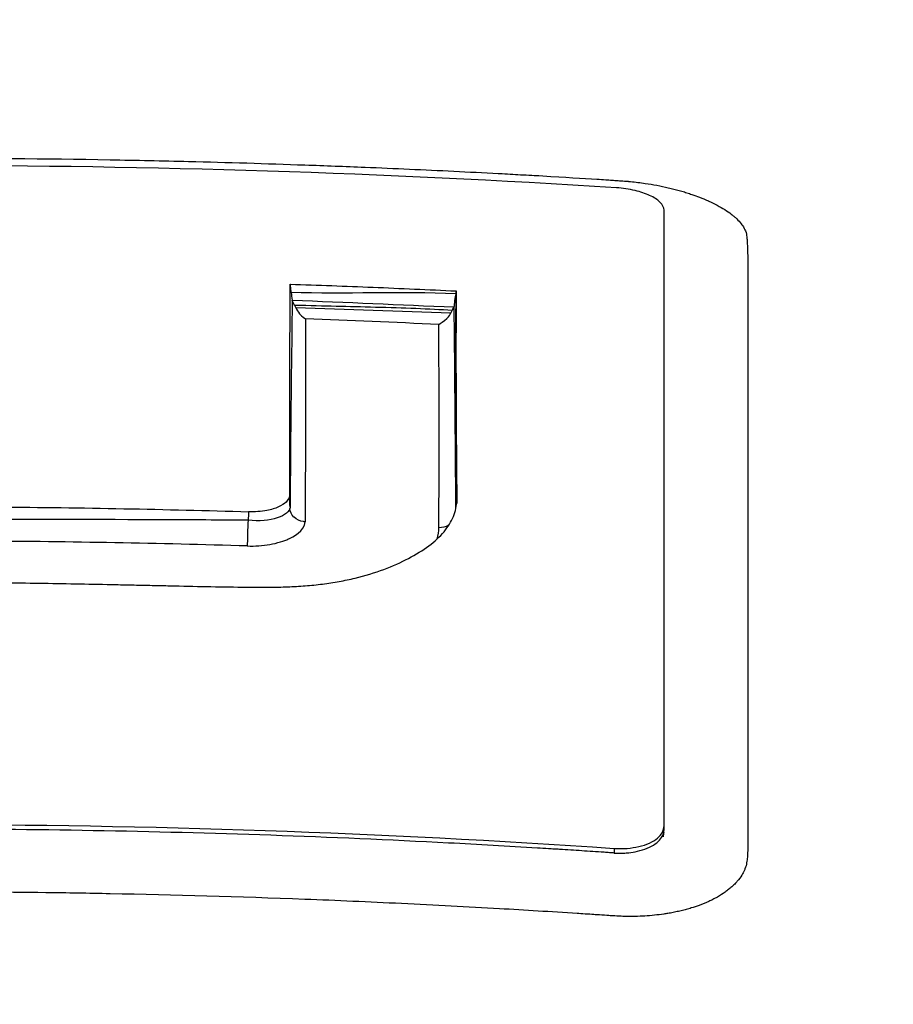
# Model space of a CAD drawing. Header units: millimetres. Extents: x 0 to 4378, y 0 to 2376.
# Tile 181 of 256: x 2298 to 2309, y 861 to 874. Entities that reach past the tile are written whole.
import ezdxf

# ---------------------------------------------------------------- set-up
doc = ezdxf.new("R2010")
doc.units = ezdxf.units.MM
doc.header["$LTSCALE"] = 0.2

# ---------------------------------------------------------------- blocks, each defined once
blk = doc.blocks.new('A$Ca6fc7631')
for p, q in [((8.576, 236.369), (8.576, 236.368)), ((9.222, 235.945), (9.222, 235.997)), ((5, 234.877), (5, 234.877)), ((5, 234.787), (5, 234.786)), ((2, 232.189), (2, 232.189)), ((2.754, 232.187), (2.754, 232.187)), ((4.803, 232.164), (4.803, 232.163)), ((9.222, 228.369), (9.222, 228.419)), ((8.608, 228.14), (8.608, 228.083))]:
    blk.add_line(p, q)
for centre, major_axis, ratio, start_param, end_param in [((7.13, 235.225), (-2.515, -0.016), 0.882758, 0.100951, 0.143218), ((6.656, 234.579), (0.007, 0.645), 0.002963, 5.365879, 5.431752), ((3.125, 160.549), (80.511, -7.221), 0.916734, 1.611704, 1.632047), ((4.066, 225.189), (-0.32, -10.087), 0.025918, 3.932852, 3.947182), ((4.066, 225.189), (-0.32, -10.087), 0.025918, 3.932816, 3.932823), ((0.037, 126.581), (118.408, 0), 0.889673, 1.536565, 1.564157)]:
    blk.add_ellipse(centre, major_axis=major_axis, ratio=ratio, start_param=start_param, end_param=end_param)
for points, knots in [([(35.831, 238.344), (36.718, 237.859), (37.49, 237.354), (38.793, 236.319), (39.325, 235.787), (40.335, 234.447), (40.909, 233.32), (40.369, 230.558), (39.235, 229.004), (36.172, 227.104), (35.549, 226.761), (33.512, 225.76), (31.935, 225.134), (29.286, 224.264), (28.332, 223.98), (25.485, 223.21), (23.496, 222.763), (18.185, 221.78), (14.75, 221.321), (10.259, 220.921), (9.354, 220.85), (7.095, 220.696), (5.694, 220.621), (3.609, 220.545), (2.912, 220.525), (1.863, 220.504), (1.511, 220.499), (0.984, 220.493), (0.808, 220.491), (0.543, 220.49), (0.455, 220.489), (0.323, 220.489), (0.278, 220.489), (0.191, 220.489), (0.148, 220.489), (0.102, 220.489)], [0.000001, 0.000001, 0.000001, 0.000001, 0.555466, 0.555466, 1.111184, 1.111184, 1.936787, 1.936787, 2.777332, 2.777332, 2.967666, 2.967666, 3.350044, 3.350044, 3.548478, 3.548478, 3.916434, 3.916434, 4.465429, 4.465429, 4.602251, 4.602251, 4.804339, 4.804339, 4.905093, 4.905093, 4.955375, 4.955375, 4.980576, 4.980576, 4.993199, 4.993199, 4.999517, 4.999517, 5.005778, 5.005778, 5.005778, 5.005778]), ([(0.102, 221.221), (0.137, 221.221), (0.164, 221.221), (0.225, 221.221), (0.255, 221.221), (0.348, 221.222), (0.409, 221.222), (0.595, 221.223), (0.719, 221.223), (1.096, 221.227), (1.348, 221.23), (2.156, 221.242), (2.706, 221.255), (4.831, 221.319), (6.41, 221.399), (10.193, 221.659), (12.399, 221.871), (17.432, 222.499), (20.194, 222.96), (27.219, 224.477), (30.551, 225.613), (36.111, 228.207), (37.738, 229.686), (39.213, 232.166), (39.286, 233.38), (38.329, 235.445), (37.447, 236.673), (35.207, 238.057)], [-10.238968, -10.238968, -10.238968, -10.238968, -10.229409, -10.229409, -10.219627, -10.219627, -10.20003, -10.20003, -10.160596, -10.160596, -10.079869, -10.079869, -9.903708, -9.903708, -9.401129, -9.401129, -8.670357, -8.670357, -7.67587, -7.67587, -5.931978, -5.931978, -3.651549, -3.651549, -1.532316, -1.532316, -0.000034, -0.000034, -0.000034, -0.000034]), ([(0.008, 236.641), (0.802, 236.641), (1.599, 236.634), (2.4, 236.62), (2.721, 236.614), (3.044, 236.607), (3.366, 236.599), (3.843, 236.588), (4.321, 236.573), (4.799, 236.556), (5.046, 236.548), (5.293, 236.538), (5.54, 236.528), (5.904, 236.513), (6.268, 236.497), (6.633, 236.479), (6.816, 236.47), (6.998, 236.461), (7.181, 236.451), (7.186, 236.451), (7.192, 236.45), (7.197, 236.45), (7.283, 236.446), (7.369, 236.441), (7.456, 236.436), (7.501, 236.434), (7.547, 236.431), (7.593, 236.429), (7.639, 236.426), (7.646, 236.426), (7.73, 236.421), (8.002, 236.405), (8.223, 236.392), (8.393, 236.381), (8.433, 236.378), (8.47, 236.375), (8.504, 236.373), (8.517, 236.372), (8.53, 236.372), (8.542, 236.371), (8.569, 236.369), (8.593, 236.367), (8.616, 236.366), (8.644, 236.364), (8.669, 236.362), (8.691, 236.36), (8.7, 236.36), (8.708, 236.359), (8.716, 236.359), (8.741, 236.357), (8.762, 236.355), (8.778, 236.354), (8.784, 236.354), (8.784, 236.354), (8.785, 236.354), (8.785, 236.354), (8.785, 236.354), (8.791, 236.353), (8.795, 236.353), (8.801, 236.353), (8.811, 236.352), (8.869, 236.346), (8.93, 236.338), (8.991, 236.329), (9.085, 236.315), (9.181, 236.297), (9.275, 236.275), (9.298, 236.27), (9.32, 236.265), (9.342, 236.259), (9.354, 236.256), (9.365, 236.253), (9.376, 236.25)], [0.1387498, 0.1387498, 0.1387498, 0.1387498, 0.1735272, 0.1735272, 0.1735272, 0.1875, 0.1875, 0.1875, 0.2081258, 0.2081258, 0.2081258, 0.21875, 0.21875, 0.21875, 0.234375, 0.234375, 0.234375, 0.2421875, 0.2421875, 0.2421875, 0.2424081, 0.2424081, 0.2424081, 0.2460937, 0.2460937, 0.2460937, 0.2480469, 0.2480469, 0.2480469, 0.25, 0.25, 0.25, 0.2563299, 0.2563299, 0.2563299, 0.2578125, 0.2578125, 0.2578125, 0.2583781, 0.2583781, 0.2583781, 0.2596135, 0.2596135, 0.2596135, 0.2611151, 0.2611151, 0.2611151, 0.2617187, 0.2617187, 0.2617187, 0.2636719, 0.2636719, 0.2636719, 0.2644043, 0.2644043, 0.2644043, 0.2651367, 0.2651367, 0.2651367, 0.265625, 0.265625, 0.265625, 0.2684618, 0.2684618, 0.2684618, 0.2728305, 0.2728305, 0.2728305, 0.2738888, 0.2738888, 0.2738888, 0.2744149, 0.2744149, 0.2744149, 0.2744149]), ([(8.635, 236.274), (5.774, 236.456), (2.906, 236.548), (0.037, 236.548), (-2.857, 236.548), (-5.75, 236.455), (-8.636, 236.269)], [0, 0, 0, 0, 0.497815, 0.497815, 0.497815, 1, 1, 1, 1]), ([(9.222, 235.997), (9.222, 236.031), (9.205, 236.065), (9.142, 236.128), (9.099, 236.156), (8.994, 236.204), (8.933, 236.224), (8.829, 236.249), (8.79, 236.256), (8.713, 236.268), (8.674, 236.272), (8.635, 236.274)], [0.000001, 0.000001, 0.000001, 0.000001, 0.02680439, 0.02680439, 0.050338, 0.050338, 0.07272724, 0.07272724, 0.084916, 0.084916, 0.09662808, 0.09662808, 0.09662808, 0.09662808]), ([(9.376, 236.25), (9.387, 236.247), (9.398, 236.244), (9.408, 236.241), (9.419, 236.238), (9.43, 236.235), (9.441, 236.232), (9.451, 236.229), (9.462, 236.226), (9.473, 236.223), (9.483, 236.22), (9.494, 236.216), (9.504, 236.213), (9.514, 236.21), (9.525, 236.206), (9.535, 236.203), (9.545, 236.2), (9.555, 236.196), (9.565, 236.193), (9.598, 236.182), (9.629, 236.171), (9.659, 236.159), (9.696, 236.145), (9.731, 236.13), (9.764, 236.115), (9.767, 236.114), (9.77, 236.112), (9.774, 236.111), (9.848, 236.077), (9.913, 236.042), (9.97, 236.006), (9.999, 235.988), (10.026, 235.969), (10.051, 235.95), (10.059, 235.944), (10.067, 235.938), (10.074, 235.931), (10.078, 235.928), (10.082, 235.925), (10.086, 235.921), (10.092, 235.917), (10.097, 235.912), (10.102, 235.907), (10.108, 235.902), (10.113, 235.897), (10.118, 235.892), (10.138, 235.872), (10.156, 235.852), (10.172, 235.832), (10.186, 235.815), (10.197, 235.797), (10.207, 235.78), (10.208, 235.778), (10.21, 235.776), (10.211, 235.773)], [0.27441489, 0.27441489, 0.27441489, 0.27441489, 0.27493942, 0.27493942, 0.27493942, 0.27546268, 0.27546268, 0.27546268, 0.27598499, 0.27598499, 0.27598499, 0.27650664, 0.27650664, 0.27650664, 0.27702794, 0.27702794, 0.27702794, 0.27754917, 0.27754917, 0.27754917, 0.2792256, 0.2792256, 0.2792256, 0.28125, 0.28125, 0.28125, 0.28144474, 0.28144474, 0.28144474, 0.28599956, 0.28599956, 0.28599956, 0.28831137, 0.28831137, 0.28831137, 0.2890625, 0.2890625, 0.2890625, 0.28946806, 0.28946806, 0.28946806, 0.29004542, 0.29004542, 0.29004542, 0.29062168, 0.29062168, 0.29062168, 0.29296875, 0.29296875, 0.29296875, 0.29492187, 0.29492187, 0.29492187, 0.29514049, 0.29514049, 0.29514049, 0.29514049]), ([(9.222, 228.419), (9.222, 229.854), (9.222, 231.198), (9.222, 233.729), (9.222, 234.911), (9.222, 235.997)], [0.000001, 0.000001, 0.000001, 0.000001, 0.85358, 0.85358, 1.721709, 1.721709, 1.721709, 1.721709]), ([(10.211, 235.773), (10.221, 235.755), (10.232, 235.729), (10.233, 235.726), (10.235, 235.72), (10.238, 235.707), (10.24, 235.687), (10.241, 235.677), (10.242, 235.666), (10.243, 235.652), (10.244, 235.643), (10.245, 235.633), (10.246, 235.623), (10.246, 235.617), (10.246, 235.612), (10.247, 235.606), (10.247, 235.602), (10.247, 235.598), (10.247, 235.593), (10.248, 235.576), (10.249, 235.556), (10.25, 235.535), (10.251, 235.518), (10.251, 235.501), (10.252, 235.483), (10.252, 235.459), (10.253, 235.433), (10.253, 235.406), (10.253, 235.378), (10.254, 235.335), (10.254, 235.318), (10.254, 235.31), (10.254, 235.303), (10.254, 235.296), (10.254, 235.017), (10.254, 234.738), (10.254, 234.458), (10.254, 234.408), (10.254, 234.359), (10.254, 234.309), (10.254, 234.215), (10.254, 234.121), (10.254, 234.027), (10.254, 233.883), (10.254, 233.762), (10.254, 233.596), (10.254, 233.488), (10.254, 233.381), (10.254, 233.273), (10.254, 232.91), (10.253, 232.547), (10.253, 232.189), (10.253, 232), (10.253, 231.812), (10.253, 231.626), (10.253, 231.435), (10.253, 231.246), (10.253, 231.058), (10.253, 230.927), (10.253, 230.796), (10.253, 230.666), (10.253, 230.508), (10.253, 230.351), (10.253, 230.195), (10.253, 230.061), (10.253, 229.946), (10.253, 229.803), (10.253, 229.78), (10.253, 229.756), (10.253, 229.731), (10.253, 229.374), (10.253, 229.039), (10.253, 228.678), (10.253, 228.631), (10.253, 228.583), (10.253, 228.535), (10.253, 228.493), (10.253, 228.451), (10.253, 228.409), (10.253, 228.364), (10.253, 228.319), (10.253, 228.274), (10.253, 228.251), (10.253, 228.232), (10.253, 228.211), (10.253, 228.191), (10.253, 228.169), (10.253, 228.14), (10.253, 228.136), (10.253, 228.133), (10.253, 228.129), (10.253, 228.115), (10.253, 228.102), (10.252, 228.088), (10.252, 228.077), (10.251, 228.066), (10.251, 228.055), (10.25, 228.053), (10.25, 228.05), (10.25, 228.048), (10.248, 228.024), (10.246, 228.002), (10.243, 227.982), (10.242, 227.977), (10.241, 227.972), (10.24, 227.967), (10.235, 227.937), (10.231, 227.917), (10.219, 227.887), (10.217, 227.882), (10.215, 227.877), (10.212, 227.872), (10.203, 227.851), (10.192, 227.83), (10.179, 227.81), (10.164, 227.785), (10.146, 227.76), (10.125, 227.736), (10.12, 227.73), (10.115, 227.725), (10.109, 227.719), (10.104, 227.713), (10.098, 227.707), (10.093, 227.701), (10.081, 227.69), (10.069, 227.678), (10.057, 227.667), (10.044, 227.655), (10.03, 227.644), (10.016, 227.632), (10.003, 227.622), (9.989, 227.611), (9.975, 227.601), (9.945, 227.58), (9.913, 227.56), (9.88, 227.541), (9.861, 227.53), (9.842, 227.52), (9.822, 227.51)], [0.2951405, 0.2951405, 0.2951405, 0.2951405, 0.296875, 0.296875, 0.296875, 0.3007812, 0.3007812, 0.3007812, 0.3027052, 0.3027052, 0.3027052, 0.3040233, 0.3040233, 0.3040233, 0.3046875, 0.3046875, 0.3046875, 0.3051593, 0.3051593, 0.3051593, 0.3071169, 0.3071169, 0.3071169, 0.3085937, 0.3085937, 0.3085937, 0.3105469, 0.3105469, 0.3105469, 0.3125, 0.3125, 0.3125, 0.3132864, 0.3132864, 0.3132864, 0.34375, 0.34375, 0.34375, 0.3491395, 0.3491395, 0.3491395, 0.359375, 0.359375, 0.359375, 0.375, 0.375, 0.375, 0.3851439, 0.3851439, 0.3851439, 0.4194568, 0.4194568, 0.4194568, 0.4375, 0.4375, 0.4375, 0.4558833, 0.4558833, 0.4558833, 0.46875, 0.46875, 0.46875, 0.484375, 0.484375, 0.484375, 0.4978147, 0.4978147, 0.4978147, 0.5, 0.5, 0.5, 0.53125, 0.53125, 0.53125, 0.5353933, 0.5353933, 0.5353933, 0.5390625, 0.5390625, 0.5390625, 0.5429687, 0.5429687, 0.5429687, 0.544984, 0.544984, 0.544984, 0.546875, 0.546875, 0.546875, 0.5471032, 0.5471032, 0.5471032, 0.5480187, 0.5480187, 0.5480187, 0.5488281, 0.5488281, 0.5488281, 0.5489905, 0.5489905, 0.5489905, 0.5507812, 0.5507812, 0.5507812, 0.5512291, 0.5512291, 0.5512291, 0.5542096, 0.5542096, 0.5542096, 0.5546875, 0.5546875, 0.5546875, 0.5565852, 0.5565852, 0.5565852, 0.5589779, 0.5589779, 0.5589779, 0.5595727, 0.5595727, 0.5595727, 0.5601633, 0.5601633, 0.5601633, 0.561327, 0.561327, 0.561327, 0.5625, 0.5625, 0.5625, 0.5635826, 0.5635826, 0.5635826, 0.56588, 0.56588, 0.56588, 0.5671836, 0.5671836, 0.5671836, 0.5671836]), ([(4.611, 232.496), (4.612, 232.944), (4.612, 233.38), (4.614, 234.244), (4.615, 234.672), (4.619, 235.087)], [-0.615281, -0.615281, -0.615281, -0.615281, -0.3133665, -0.3133665, -0.0005467, -0.0005467, -0.0005467, -0.0005467]), ([(4.629, 234.985), (4.627, 235.005), (4.625, 235.024), (4.622, 235.057), (4.62, 235.072), (4.619, 235.087)], [-0.10088915, -0.10088915, -0.10088915, -0.10088915, -0.09495625, -0.09495625, -0.08977103, -0.08977103, -0.08977103, -0.08977103]), ([(4.619, 235.087), (4.959, 235.076), (5.298, 235.064), (5.979, 235.036), (6.32, 235.02), (6.662, 235.004)], [-0.2047646, -0.2047646, -0.2047646, -0.2047646, -0.1027992, -0.1027992, -0.0002581, -0.0002581, -0.0002581, -0.0002581]), ([(6.662, 235.004), (6.659, 234.583), (6.659, 234.149), (6.662, 233.287), (6.665, 232.86), (6.671, 232.422)], [0.0000003, 0.0000003, 0.0000003, 0.0000003, 0.3170663, 0.3170663, 0.6127766, 0.6127766, 0.6127766, 0.6127766]), ([(4.67, 234.827), (4.664, 234.838), (4.658, 234.85), (4.649, 234.872), (4.646, 234.881), (4.643, 234.89)], [0.000073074, 0.000073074, 0.000073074, 0.000073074, 0.003966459, 0.003966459, 0.006995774, 0.006995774, 0.006995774, 0.006995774]), ([(6.638, 234.807), (6.64, 234.824), (6.643, 234.852), (6.651, 234.925), (6.654, 234.949), (6.661, 234.968)], [-0.0153192, -0.0153192, -0.0153192, -0.0153192, -0.00856824, -0.00856824, -0.00028992, -0.00028992, -0.00028992, -0.00028992]), ([(4.67, 234.827), (4.672, 234.822), (4.675, 234.817), (4.68, 234.807), (4.683, 234.802), (4.686, 234.798)], [0.000074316, 0.000074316, 0.000074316, 0.000074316, 0.001716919, 0.001716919, 0.003540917, 0.003540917, 0.003540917, 0.003540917]), ([(6.612, 234.765), (6.328, 234.781), (6.013, 234.794), (5.669, 234.802), (5.324, 234.811), (5.052, 234.816), (4.67, 234.827)], [0.0000188, 0.0000188, 0.0000188, 0.0000188, 0.5, 0.5, 0.5, 1, 1, 1, 1]), ([(4.686, 234.798), (4.698, 234.773), (4.713, 234.747), (4.764, 234.686), (4.792, 234.669), (4.804, 234.66)], [0.00027411, 0.00027411, 0.00027411, 0.00027411, 0.00867591, 0.00867591, 0.02074758, 0.02074758, 0.02074758, 0.02074758]), ([(6.448, 234.591), (6.468, 234.604), (6.51, 234.63), (6.578, 234.694), (6.589, 234.717), (6.596, 234.731)], [0.00025316, 0.00025316, 0.00025316, 0.00025316, 0.00733031, 0.00733031, 0.01393821, 0.01393821, 0.01393821, 0.01393821]), ([(6.596, 234.731), (6.599, 234.737), (6.602, 234.742), (6.607, 234.753), (6.61, 234.759), (6.612, 234.765)], [0.000004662, 0.000004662, 0.000004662, 0.000004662, 0.001997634, 0.001997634, 0.004074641, 0.004074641, 0.004074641, 0.004074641]), ([(6.638, 234.807), (6.627, 234.8), (6.624, 234.793), (6.619, 234.779), (6.616, 234.772), (6.612, 234.765)], [0.000297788, 0.000297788, 0.000297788, 0.000297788, 0.002307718, 0.002307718, 0.004379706, 0.004379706, 0.004379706, 0.004379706]), ([(4.804, 234.66), (4.804, 234.268), (4.805, 233.864), (4.805, 233.451), (4.804, 233.033), (4.804, 232.603), (4.803, 232.165)], [0, 0, 0, 0, 0.4971379, 0.4971379, 0.4971379, 0.9995716, 0.9995716, 0.9995716, 0.9995716]), ([(6.449, 232.089), (6.451, 232.53), (6.452, 232.962), (6.452, 233.382), (6.452, 233.704), (6.451, 234.019), (6.449, 234.327), (6.449, 234.416), (6.449, 234.504), (6.448, 234.591)], [0.0000312, 0.0000312, 0.0000312, 0.0000312, 0.5032536, 0.5032536, 0.5032536, 0.8894154, 0.8894154, 0.8894154, 1, 1, 1, 1]), ([(4.611, 232.496), (4.612, 232.481), (4.608, 232.465), (4.593, 232.435), (4.581, 232.419), (4.543, 232.383), (4.511, 232.362), (4.432, 232.326), (4.384, 232.311), (4.295, 232.294), (4.258, 232.289), (4.182, 232.284), (4.143, 232.283), (4.104, 232.285)], [-0.08022096, -0.08022096, -0.08022096, -0.08022096, -0.0697026, -0.0697026, -0.0587122, -0.0587122, -0.04151675, -0.04151675, -0.02351392, -0.02351392, -0.01163461, -0.01163461, -0.00003474, -0.00003474, -0.00003474, -0.00003474]), ([(1.024, 231.412), (1.024, 231.412), (1.024, 231.412), (1.024, 231.412), (1.321, 231.409), (1.618, 231.405), (1.915, 231.399), (2.064, 231.397), (2.212, 231.394), (2.361, 231.391), (2.435, 231.389), (2.509, 231.388), (2.583, 231.386), (2.657, 231.384), (2.732, 231.383), (2.806, 231.381), (2.843, 231.38), (2.88, 231.38), (2.917, 231.379), (2.954, 231.378), (2.991, 231.377), (3.029, 231.376), (3.103, 231.375), (3.177, 231.373), (3.251, 231.371), (3.4, 231.368), (3.548, 231.365), (3.696, 231.362), (3.845, 231.36), (3.993, 231.358), (4.141, 231.357), (4.215, 231.356), (4.289, 231.356), (4.363, 231.357), (4.437, 231.357), (4.511, 231.358), (4.584, 231.361), (4.621, 231.362), (4.658, 231.364), (4.694, 231.366), (4.73, 231.368), (4.767, 231.371), (4.803, 231.373), (4.874, 231.379), (4.946, 231.386), (5.015, 231.395), (5.085, 231.404), (5.154, 231.415), (5.22, 231.427), (5.287, 231.439), (5.353, 231.453), (5.416, 231.468), (5.542, 231.499), (5.661, 231.535), (5.771, 231.576), (5.881, 231.617), (5.982, 231.662), (6.074, 231.711), (6.167, 231.759), (6.251, 231.811), (6.325, 231.866), (6.398, 231.921), (6.461, 231.979), (6.512, 232.04), (6.563, 232.1), (6.601, 232.163), (6.628, 232.227), (6.655, 232.291), (6.669, 232.356), (6.671, 232.422)], [0.0098604, 0.0098604, 0.0098604, 0.0098604, 0.009901, 0.009901, 0.009901, 0.1336634, 0.1336634, 0.1336634, 0.1955446, 0.1955446, 0.1955446, 0.2264851, 0.2264851, 0.2264851, 0.2574257, 0.2574257, 0.2574257, 0.272896, 0.272896, 0.272896, 0.2883663, 0.2883663, 0.2883663, 0.3193069, 0.3193069, 0.3193069, 0.3811881, 0.3811881, 0.3811881, 0.4430693, 0.4430693, 0.4430693, 0.4740099, 0.4740099, 0.4740099, 0.5049505, 0.5049505, 0.5049505, 0.5204208, 0.5204208, 0.5204208, 0.5358911, 0.5358911, 0.5358911, 0.5668317, 0.5668317, 0.5668317, 0.5977723, 0.5977723, 0.5977723, 0.6287129, 0.6287129, 0.6287129, 0.6905941, 0.6905941, 0.6905941, 0.7524752, 0.7524752, 0.7524752, 0.8143564, 0.8143564, 0.8143564, 0.8762376, 0.8762376, 0.8762376, 0.9381188, 0.9381188, 0.9381188, 0.9999952, 0.9999952, 0.9999952, 0.9999952]), ([(1.024, 232.344), (1.539, 232.34), (2.053, 232.333), (3.08, 232.313), (3.592, 232.301), (4.104, 232.285)], [-0.3081396, -0.3081396, -0.3081396, -0.3081396, -0.1538421, -0.1538421, -0.0000423, -0.0000423, -0.0000423, -0.0000423]), ([(4.803, 232.163), (4.795, 232.162), (4.788, 232.163), (4.781, 232.164), (4.737, 232.17), (4.696, 232.189), (4.666, 232.218), (4.665, 232.218), (4.664, 232.219), (4.663, 232.22), (4.634, 232.248), (4.616, 232.285), (4.615, 232.324)], [0.0000966, 0.0000966, 0.0000966, 0.0000966, 0.0720909, 0.0720909, 0.0720909, 0.5022657, 0.5022657, 0.5022657, 0.5148963, 0.5148963, 0.5148963, 0.9367751, 0.9367751, 0.9367751, 0.9367751]), ([(4.098, 232.181), (4.096, 232.137), (4.093, 232.07), (4.092, 232.01), (4.09, 231.949), (4.089, 231.893), (4.089, 231.865)], [0.0040569, 0.0040569, 0.0040569, 0.0040569, 0.4980974, 0.4980974, 0.4980974, 0.9937316, 0.9937316, 0.9937316, 0.9937316]), ([(4.089, 231.864), (4.184, 231.861), (4.279, 231.867), (4.365, 231.882), (4.451, 231.896), (4.558, 231.932), (4.59, 231.947), (4.654, 231.977), (4.794, 232.04), (4.803, 232.163)], [0, 0, 0, 0, 0.25, 0.25, 0.25, 0.5, 0.5, 0.5, 1, 1, 1, 1]), ([(-8.609, 228.135), (-5.742, 228.332), (-2.878, 228.433), (2.882, 228.435), (5.744, 228.335), (8.608, 228.14)], [-1.724154, -1.724154, -1.724154, -1.724154, -0.861758, -0.861758, -0.000004, -0.000004, -0.000004, -0.000004]), ([(8.608, 228.083), (8.6, 228.084), (8.593, 228.084), (8.585, 228.085), (8.574, 228.085), (8.562, 228.086), (8.551, 228.087), (8.528, 228.089), (8.505, 228.09), (8.483, 228.092), (8.391, 228.098), (8.3, 228.104), (8.209, 228.11), (8.118, 228.116), (8.027, 228.121), (7.936, 228.127), (7.913, 228.129), (7.891, 228.13), (7.868, 228.131), (7.856, 228.132), (7.845, 228.133), (7.834, 228.133), (7.822, 228.134), (7.811, 228.135), (7.8, 228.136), (7.754, 228.138), (7.708, 228.141), (7.663, 228.144), (7.299, 228.166), (6.934, 228.187), (6.569, 228.206), (5.84, 228.244), (5.111, 228.275), (4.381, 228.301), (3.651, 228.326), (2.921, 228.345), (2.191, 228.358), (1.462, 228.371), (0.734, 228.377), (0.005, 228.377)], [0, 0, 0, 0, 0.0013318, 0.0013318, 0.0013318, 0.0033185, 0.0033185, 0.0033185, 0.0072919, 0.0072919, 0.0072919, 0.0231858, 0.0231858, 0.0231858, 0.0390796, 0.0390796, 0.0390796, 0.0430531, 0.0430531, 0.0430531, 0.0450398, 0.0450398, 0.0450398, 0.0470265, 0.0470265, 0.0470265, 0.0549735, 0.0549735, 0.0549735, 0.1185488, 0.1185488, 0.1185488, 0.2456995, 0.2456995, 0.2456995, 0.3728502, 0.3728502, 0.3728502, 0.4996759, 0.4996759, 0.4996759, 0.4996759]), ([(8.608, 228.14), (8.662, 228.137), (8.716, 228.137), (8.818, 228.144), (8.865, 228.152), (8.959, 228.173), (9.003, 228.188), (9.081, 228.223), (9.114, 228.244), (9.165, 228.287), (9.184, 228.309), (9.214, 228.36), (9.222, 228.389), (9.222, 228.419)], [0.00000448, 0.00000448, 0.00000448, 0.00000448, 0.01630006, 0.01630006, 0.03183477, 0.03183477, 0.04876152, 0.04876152, 0.06547577, 0.06547577, 0.08046046, 0.08046046, 0.09811438, 0.09811438, 0.09811438, 0.09811438]), ([(8.608, 228.083), (8.612, 228.083), (8.615, 228.083), (8.642, 228.081), (8.665, 228.081), (8.699, 228.081), (8.721, 228.082), (8.754, 228.084), (8.813, 228.089), (8.86, 228.097), (8.937, 228.114), (8.978, 228.127), (9.052, 228.157), (9.085, 228.175), (9.14, 228.214), (9.163, 228.235), (9.198, 228.281), (9.21, 228.305), (9.22, 228.341), (9.222, 228.353), (9.222, 228.367), (9.222, 228.368), (9.222, 228.369)], [0, 0, 0, 0, 0.01158, 0.01158, 0.08184, 0.08184, 0.11697, 0.1521, 0.18723, 0.305041, 0.305041, 0.457982, 0.457982, 0.610923, 0.610923, 0.763863, 0.763863, 0.916804, 0.916804, 0.993275, 0.993275, 1, 1, 1, 1]), ([(9.218, 228.336), (9.215, 228.319), (9.213, 228.302), (9.212, 228.286), (9.212, 228.285), (9.212, 228.284), (9.212, 228.284), (9.212, 228.283), (9.212, 228.283), (9.212, 228.283), (9.212, 228.283), (9.212, 228.283), (9.212, 228.283), (9.212, 228.283)], [0, 0, 0, 0, 0.01065582, 0.01065582, 0.01115483, 0.01115483, 0.0112879, 0.0112879, 0.01132117, 0.01132117, 0.0113378, 0.0113378, 0.01135476, 0.01135476, 0.01135476, 0.01135476]), ([(9.822, 227.51), (9.806, 227.502), (9.79, 227.494), (9.773, 227.487), (9.736, 227.469), (9.696, 227.453), (9.655, 227.438), (9.624, 227.427), (9.591, 227.416), (9.558, 227.406), (9.548, 227.402), (9.538, 227.4), (9.527, 227.397), (9.517, 227.394), (9.507, 227.391), (9.496, 227.388), (9.486, 227.385), (9.476, 227.382), (9.465, 227.38), (9.444, 227.374), (9.423, 227.369), (9.401, 227.364), (9.39, 227.362), (9.379, 227.36), (9.368, 227.357), (9.357, 227.355), (9.346, 227.353), (9.335, 227.351), (9.313, 227.346), (9.291, 227.342), (9.268, 227.339), (9.252, 227.336), (9.236, 227.333), (9.219, 227.331), (9.143, 227.32), (9.065, 227.312), (8.986, 227.307), (8.978, 227.307), (8.97, 227.306), (8.961, 227.306), (8.917, 227.303), (8.873, 227.302), (8.829, 227.302), (8.785, 227.301), (8.709, 227.303), (8.695, 227.304), (8.679, 227.304), (8.652, 227.305), (8.616, 227.308), (8.605, 227.308), (8.592, 227.309), (8.579, 227.31), (8.567, 227.311), (8.555, 227.312), (8.541, 227.312), (8.533, 227.313), (8.525, 227.314), (8.516, 227.314), (8.48, 227.317), (8.439, 227.319), (8.392, 227.322), (8.381, 227.323), (8.37, 227.324), (8.358, 227.325), (8.298, 227.329), (8.2, 227.335), (8.154, 227.338), (7.827, 227.359), (7.511, 227.378), (7.195, 227.397), (6.8, 227.419), (6.405, 227.44), (5.988, 227.46), (5.588, 227.48), (5.191, 227.497), (4.798, 227.512), (3.988, 227.543), (3.191, 227.566), (2.399, 227.581), (2.135, 227.586), (1.871, 227.591), (1.608, 227.594), (1.078, 227.601), (0.546, 227.604), (0.015, 227.604)], [0.5671836, 0.5671836, 0.5671836, 0.5671836, 0.5682327, 0.5682327, 0.5682327, 0.5706198, 0.5706198, 0.5706198, 0.5724667, 0.5724667, 0.5724667, 0.5730169, 0.5730169, 0.5730169, 0.5735662, 0.5735662, 0.5735662, 0.5741145, 0.5741145, 0.5741145, 0.5752064, 0.5752064, 0.5752064, 0.5757496, 0.5757496, 0.5757496, 0.5762904, 0.5762904, 0.5762904, 0.5773645, 0.5773645, 0.5773645, 0.578125, 0.578125, 0.578125, 0.5816515, 0.5816515, 0.5816515, 0.5820312, 0.5820312, 0.5820312, 0.5839844, 0.5839844, 0.5839844, 0.5859375, 0.5859375, 0.5859375, 0.5881585, 0.5881585, 0.5881585, 0.5888624, 0.5888624, 0.5888624, 0.5894734, 0.5894734, 0.5894734, 0.5898437, 0.5898437, 0.5898437, 0.5914224, 0.5914224, 0.5914224, 0.5917969, 0.5917969, 0.5917969, 0.59375, 0.59375, 0.59375, 0.6076358, 0.6076358, 0.6076358, 0.625, 0.625, 0.625, 0.6416651, 0.6416651, 0.6416651, 0.676011, 0.676011, 0.676011, 0.6875, 0.6875, 0.6875, 0.7105779, 0.7105779, 0.7105779, 0.7105779])]:
    blk.add_open_spline(points, degree=3, knots=knots)
for points in [[(6.659, 234.97), (5.976, 234.999), (5.297, 234.964), (4.629, 234.985)], [(4.643, 234.892), (4.633, 234.198), (4.625, 233.504), (4.62, 232.811)], [(4.643, 234.892), (5.305, 234.864), (5.967, 234.835), (6.638, 234.807)], [(6.67, 232.383), (6.656, 233.491), (6.657, 234.353), (6.661, 234.97)], [(6.661, 234.97), (6.661, 234.97), (6.66, 234.97), (6.659, 234.97)], [(6.596, 234.731), (5.959, 234.754), (5.323, 234.776), (4.686, 234.798)], [(6.655, 232.799), (6.649, 233.468), (6.644, 234.139), (6.638, 234.807)], [(4.62, 232.811), (4.619, 232.654), (4.617, 232.498), (4.616, 232.341)], [(6.659, 232.322), (6.658, 232.481), (6.656, 232.64), (6.655, 232.799)], [(4.616, 232.341), (4.612, 232.388), (4.61, 232.435), (4.611, 232.482)], [(4.616, 232.341), (4.61, 232.239), (4.375, 232.148), (4.098, 232.182)], [(6.671, 232.422), (6.671, 232.411), (6.67, 232.4), (6.67, 232.389)], [(3.577, 232.184), (2.726, 232.187), (1.875, 232.19), (1.024, 232.192)], [(4.098, 232.182), (3.925, 232.182), (3.751, 232.183), (3.577, 232.184)], [(6.428, 231.951), (6.442, 231.997), (6.449, 232.043), (6.449, 232.089)], [(6.567, 232.119), (6.533, 232.098), (6.491, 232.087), (6.449, 232.089)]]:
    blk.add_open_spline(points, degree=3)

msp = doc.modelspace()

# ---------------------------------------------------------------- block references
msp.add_blockref('A$Ca6fc7631', (2296.863, 635.188))

doc.saveas('drawing.dxf')
